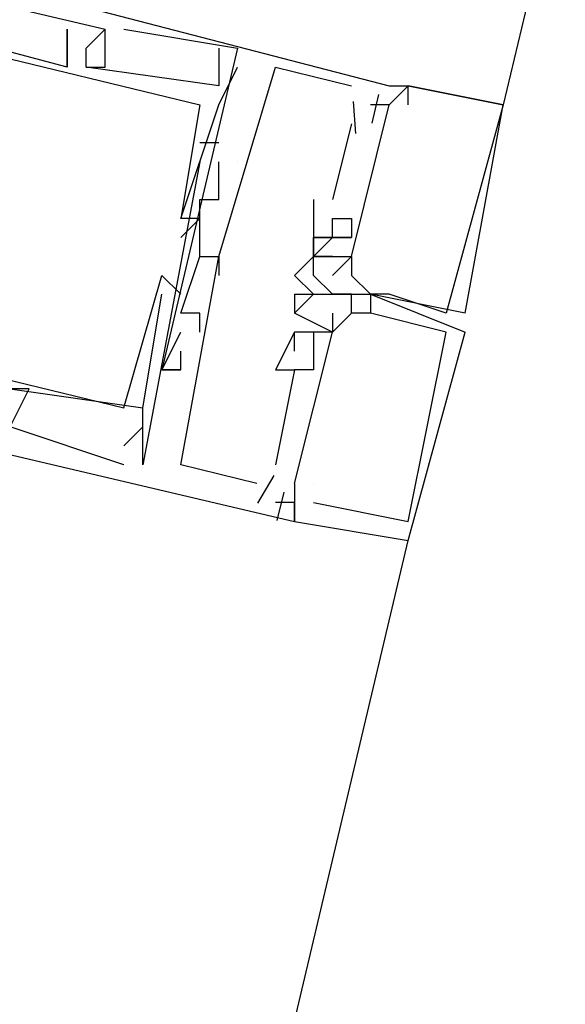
# Model space of a CAD drawing. Header units: feet. Extents: x -79 to 198, y -22 to 181.
# Tile 153 of 256: x 115.98 to 116.364, y 67.411 to 68.104. Entities that reach past the tile are written whole.
import ezdxf

# ---------------------------------------------------------------- set-up
doc = ezdxf.new("R2010")
doc.units = ezdxf.units.FT
doc.layers.add('A-LINEA', color=7, linetype='CONTINUOUS')

msp = doc.modelspace()

# ---------------------------------------------------------------- linework, layer by layer
at = {"layer": 'A-LINEA'}
for p, q in [((117.9733, 74.9778), (116.32, 68.0444)), ((116.0133, 68.0978), (116.0133, 68.0978)), ((116.0133, 68.0978), (116.0133, 68.0978)), ((116.0133, 68.0978), (116.0133, 68.0978)), ((116.0133, 68.0978), (116.0133, 68.0978)), ((116.0133, 68.0978), (116.0133, 68.0978)), ((116.0133, 68.0978), (116.0133, 68.0978)), ((116.0267, 68.0978), (116.0267, 68.0978)), ((116.0267, 68.0978), (116.0267, 68.0978)), ((116.0267, 68.0978), (116.0267, 68.0978)), ((116.0267, 68.0978), (116.0267, 68.0978)), ((116.0267, 68.0978), (116.0267, 68.0978)), ((116.0267, 68.0978), (116.0267, 68.0978)), ((116.0267, 68.0978), (116.0267, 68.0978)), ((116.0267, 68.0978), (116.0267, 68.0978)), ((116.0267, 68.0978), (116.0267, 68.0978)), ((116.0267, 68.0978), (116.0267, 68.0978)), ((116.0267, 68.0978), (116.0267, 68.0978)), ((116.0267, 68.0978), (116.0267, 68.0978)), ((116.0267, 68.0978), (116.0267, 68.0978)), ((116.0267, 68.0978), (116.0267, 68.0978)), ((116.0267, 68.0978), (116.0267, 68.0978)), ((116.04, 68.0978), (116.04, 68.0978)), ((116.04, 68.0978), (116.04, 68.0978)), ((116.04, 68.0978), (116.04, 68.0978)), ((116.04, 68.0978), (116.04, 68.0978)), ((116.04, 68.0978), (116.04, 68.0978)), ((116.04, 68.0978), (116.04, 68.0978)), ((116.0533, 68.0978), (116.0533, 68.0978)), ((116.0533, 68.0978), (116.0533, 68.0978)), ((116.0533, 68.0978), (116.0533, 68.0978)), ((116.0267, 68.0844), (116.0267, 68.0844)), ((116.0267, 68.0844), (116.0267, 68.0844)), ((116.0267, 68.0844), (116.0267, 68.0844)), ((116.0267, 68.0844), (116.0267, 68.0844)), ((116.0267, 68.0844), (116.0267, 68.0844)), ((116.0267, 68.0844), (116.0267, 68.0844)), ((116.0267, 68.0844), (116.0267, 68.0844)), ((116.0267, 68.0844), (116.0267, 68.0844)), ((116.0267, 68.0844), (116.0267, 68.0844)), ((116.12, 68.0844), (116.12, 68.0844)), ((116.12, 68.0844), (116.12, 68.0844)), ((116.12, 68.0844), (116.12, 68.0844)), ((116.12, 68.0844), (116.12, 68.0844)), ((116.12, 68.0844), (116.12, 68.0844)), ((116.12, 68.0844), (116.12, 68.0844)), ((116.1333, 68.0844), (116.1333, 68.0844)), ((116.1333, 68.0844), (116.1333, 68.0844)), ((116.1333, 68.0844), (116.1333, 68.0844)), ((116.0133, 68.0711), (116.0133, 68.0711)), ((116.0133, 68.0711), (116.0133, 68.0711)), ((116.0133, 68.0711), (116.0133, 68.0711)), ((116.0133, 68.0711), (116.0133, 68.0711)), ((116.0133, 68.0711), (116.0133, 68.0711)), ((116.0133, 68.0711), (116.0133, 68.0711)), ((116.0267, 68.0711), (116.0267, 68.0711)), ((116.0267, 68.0711), (116.0267, 68.0711)), ((116.0267, 68.0711), (116.0267, 68.0711)), ((116.0267, 68.0711), (116.0267, 68.0711)), ((116.0267, 68.0711), (116.0267, 68.0711)), ((116.0267, 68.0711), (116.0267, 68.0711)), ((116.0267, 68.0711), (116.0267, 68.0711)), ((116.0267, 68.0711), (116.0267, 68.0711)), ((116.0267, 68.0711), (116.0267, 68.0711)), ((116.04, 68.0711), (116.04, 68.0711)), ((116.04, 68.0711), (116.04, 68.0711)), ((116.04, 68.0711), (116.04, 68.0711)), ((116.1333, 68.0711), (116.1333, 68.0711)), ((116.1333, 68.0711), (116.1333, 68.0711)), ((116.1333, 68.0711), (116.1333, 68.0711)), ((116.1333, 68.0711), (116.1333, 68.0711)), ((116.1333, 68.0711), (116.1333, 68.0711)), ((116.1333, 68.0711), (116.1333, 68.0711)), ((116.16, 68.0711), (116.16, 68.0711)), ((116.16, 68.0711), (116.16, 68.0711)), ((116.16, 68.0711), (116.16, 68.0711)), ((116.12, 68.0578), (116.12, 68.0578)), ((116.12, 68.0578), (116.12, 68.0578)), ((116.12, 68.0578), (116.12, 68.0578)), ((116.12, 68.0578), (116.12, 68.0578)), ((116.12, 68.0578), (116.12, 68.0578)), ((116.12, 68.0578), (116.12, 68.0578)), ((116.2133, 68.0578), (116.2133, 68.0578)), ((116.2133, 68.0578), (116.2133, 68.0578)), ((116.2133, 68.0578), (116.2133, 68.0578)), ((116.24, 68.0578), (116.24, 68.0578)), ((116.24, 68.0578), (116.24, 68.0578)), ((116.24, 68.0578), (116.24, 68.0578)), ((116.24, 68.0578), (116.24, 68.0578)), ((116.24, 68.0578), (116.24, 68.0578)), ((116.24, 68.0578), (116.24, 68.0578)), ((116.2533, 68.0578), (116.2533, 68.0578)), ((116.2533, 68.0578), (116.2533, 68.0578)), ((116.2533, 68.0578), (116.2533, 68.0578)), ((116.2533, 68.0578), (116.2533, 68.0578)), ((116.2533, 68.0578), (116.2533, 68.0578)), ((116.2533, 68.0578), (116.2533, 68.0578)), ((116.2533, 68.0578), (116.2533, 68.0578)), ((116.2533, 68.0578), (116.2533, 68.0578)), ((116.2533, 68.0578), (116.2533, 68.0578)), ((116.2533, 68.0578), (116.2533, 68.0578)), ((116.2533, 68.0578), (116.2533, 68.0578)), ((116.2533, 68.0578), (116.2533, 68.0578)), ((116.2533, 68.0578), (116.2533, 68.0578)), ((116.2533, 68.0578), (116.2533, 68.0578)), ((116.2533, 68.0578), (116.2533, 68.0578)), ((116.2146, 68.0469), (116.2162, 68.0243)), ((116.2146, 68.0469), (116.2162, 68.0243)), ((116.2146, 68.0469), (116.2162, 68.0243)), ((116.2323, 68.0517), (116.2276, 68.0317)), ((116.2323, 68.0517), (116.2276, 68.0317)), ((116.2323, 68.0517), (116.2276, 68.0317)), ((116.1067, 68.0444), (116.1067, 68.0444)), ((116.1067, 68.0444), (116.1067, 68.0444)), ((116.1067, 68.0444), (116.1067, 68.0444)), ((116.1067, 68.0444), (116.1067, 68.0444)), ((116.1067, 68.0444), (116.1067, 68.0444)), ((116.1067, 68.0444), (116.1067, 68.0444)), ((116.12, 68.0444), (116.12, 68.0444)), ((116.12, 68.0444), (116.12, 68.0444)), ((116.12, 68.0444), (116.12, 68.0444)), ((116.12, 68.0444), (116.12, 68.0444)), ((116.12, 68.0444), (116.12, 68.0444)), ((116.12, 68.0444), (116.12, 68.0444)), ((116.2133, 68.0444), (116.2133, 68.0444)), ((116.2133, 68.0444), (116.2133, 68.0444)), ((116.2133, 68.0444), (116.2133, 68.0444)), ((116.2267, 68.0444), (116.2267, 68.0444)), ((116.2267, 68.0444), (116.2267, 68.0444)), ((116.2267, 68.0444), (116.2267, 68.0444)), ((116.24, 68.0444), (116.24, 68.0444)), ((116.24, 68.0444), (116.24, 68.0444)), ((116.24, 68.0444), (116.24, 68.0444)), ((116.24, 68.0444), (116.24, 68.0444)), ((116.24, 68.0444), (116.24, 68.0444)), ((116.24, 68.0444), (116.24, 68.0444)), ((116.24, 68.0444), (116.24, 68.0444)), ((116.24, 68.0444), (116.24, 68.0444)), ((116.24, 68.0444), (116.24, 68.0444)), ((116.2533, 68.0444), (116.2533, 68.0444)), ((116.2533, 68.0444), (116.2533, 68.0444)), ((116.2533, 68.0444), (116.2533, 68.0444)), ((116.2533, 68.0444), (116.2533, 68.0444)), ((116.2533, 68.0444), (116.2533, 68.0444)), ((116.2533, 68.0444), (116.2533, 68.0444)), ((116.32, 68.0444), (116.32, 68.0444)), ((116.32, 68.0444), (116.32, 68.0444)), ((116.32, 68.0444), (116.32, 68.0444)), ((116.32, 68.0444), (116.32, 68.0444)), ((116.32, 68.0444), (116.32, 68.0444)), ((116.32, 68.0444), (116.32, 68.0444)), ((116.32, 68.0444), (116.32, 68.0444)), ((116.32, 68.0444), (116.32, 68.0444)), ((116.32, 68.0444), (116.32, 68.0444)), ((116.32, 68.0444), (116.32, 68.0444)), ((116.32, 68.0444), (116.32, 68.0444)), ((116.32, 68.0444), (116.32, 68.0444)), ((116.2133, 68.0311), (116.2, 67.9778)), ((116.2133, 68.0311), (116.2, 67.9778)), ((116.2133, 68.0311), (116.2, 67.9778)), ((116.2133, 68.0311), (116.2133, 68.0311)), ((116.2133, 68.0311), (116.2133, 68.0311)), ((116.2133, 68.0311), (116.2133, 68.0311)), ((116.12, 68.0178), (116.1067, 68.0178)), ((116.1067, 68.0178), (116.1067, 68.0178)), ((116.12, 68.0178), (116.1067, 68.0178)), ((116.1067, 68.0178), (116.1067, 68.0178)), ((116.12, 68.0178), (116.1067, 68.0178)), ((116.1067, 68.0178), (116.1067, 68.0178)), ((116.12, 68.0178), (116.12, 68.0178)), ((116.12, 68.0178), (116.12, 68.0178)), ((116.12, 68.0178), (116.12, 68.0178)), ((116.1067, 68.0044), (116.0667, 67.7911)), ((116.1067, 68.0044), (116.0667, 67.7911)), ((116.1067, 68.0044), (116.0667, 67.7911)), ((116.1067, 68.0044), (116.1067, 68.0044)), ((116.1067, 68.0044), (116.1067, 68.0044)), ((116.1067, 68.0044), (116.1067, 68.0044)), ((116.12, 67.9778), (116.12, 68.0044)), ((116.12, 68.0044), (116.12, 68.0044)), ((116.12, 68.0044), (116.12, 68.0044)), ((116.12, 67.9778), (116.12, 68.0044)), ((116.12, 68.0044), (116.12, 68.0044)), ((116.12, 68.0044), (116.12, 68.0044)), ((116.12, 67.9778), (116.12, 68.0044)), ((116.12, 68.0044), (116.12, 68.0044)), ((116.12, 68.0044), (116.12, 68.0044)), ((116.1333, 68.0044), (116.1333, 68.0044)), ((116.1333, 68.0044), (116.1333, 68.0044)), ((116.1333, 68.0044), (116.1333, 68.0044)), ((116.1333, 68.0044), (116.1333, 68.0044)), ((116.1333, 68.0044), (116.1333, 68.0044)), ((116.1333, 68.0044), (116.1333, 68.0044)), ((116.12, 67.9911), (116.12, 67.9911)), ((116.12, 67.9911), (116.12, 67.9911)), ((116.12, 67.9911), (116.12, 67.9911)), ((116.1067, 67.9778), (116.1067, 67.9778)), ((116.1067, 67.9778), (116.1067, 67.9778)), ((116.1067, 67.9778), (116.1067, 67.9778)), ((116.12, 67.9778), (116.12, 67.9778)), ((116.12, 67.9778), (116.12, 67.9778)), ((116.12, 67.9778), (116.12, 67.9778)), ((116.12, 67.9778), (116.12, 67.9778)), ((116.12, 67.9778), (116.12, 67.9778)), ((116.12, 67.9778), (116.12, 67.9778)), ((116.1867, 67.9778), (116.1867, 67.9778)), ((116.1867, 67.9778), (116.1867, 67.9778)), ((116.1867, 67.9778), (116.1867, 67.9778)), ((116.2, 67.9778), (116.2, 67.9778)), ((116.2, 67.9778), (116.2, 67.9778)), ((116.2, 67.9778), (116.2, 67.9778)), ((116.2, 67.9778), (116.2, 67.9778)), ((116.2, 67.9778), (116.2, 67.9778)), ((116.2, 67.9778), (116.2, 67.9778)), ((116.0933, 67.9644), (116.0933, 67.9644)), ((116.0933, 67.9644), (116.0933, 67.9644)), ((116.0933, 67.9644), (116.0933, 67.9644)), ((116.0933, 67.9644), (116.0933, 67.9644)), ((116.0933, 67.9644), (116.0933, 67.9644)), ((116.0933, 67.9644), (116.0933, 67.9644)), ((116.0933, 67.9644), (116.0933, 67.9644)), ((116.0933, 67.9644), (116.0933, 67.9644)), ((116.0933, 67.9644), (116.0933, 67.9644)), ((116.0933, 67.9644), (116.0933, 67.9644)), ((116.0933, 67.9644), (116.0933, 67.9644)), ((116.0933, 67.9644), (116.0933, 67.9644)), ((116.1067, 67.9644), (116.1067, 67.9644)), ((116.1067, 67.9644), (116.1067, 67.9644)), ((116.1067, 67.9644), (116.1067, 67.9644)), ((116.1067, 67.9644), (116.1067, 67.9644)), ((116.1067, 67.9644), (116.1067, 67.9644)), ((116.1067, 67.9644), (116.1067, 67.9644)), ((116.2, 67.9644), (116.2, 67.9644)), ((116.2, 67.9644), (116.2, 67.9644)), ((116.2, 67.9644), (116.2, 67.9644)), ((116.2133, 67.9644), (116.2133, 67.9644)), ((116.2133, 67.9644), (116.2133, 67.9644)), ((116.2133, 67.9644), (116.2133, 67.9644)), ((116.0933, 67.9511), (116.0933, 67.9511)), ((116.0933, 67.9511), (116.0933, 67.9511)), ((116.0933, 67.9511), (116.0933, 67.9511)), ((116.0933, 67.9511), (116.0933, 67.9511)), ((116.0933, 67.9511), (116.0933, 67.9511)), ((116.0933, 67.9511), (116.0933, 67.9511)), ((116.1867, 67.9511), (116.1867, 67.9511)), ((116.1867, 67.9511), (116.1867, 67.9511)), ((116.1867, 67.9511), (116.1867, 67.9511)), ((116.1867, 67.9511), (116.1867, 67.9511)), ((116.1867, 67.9511), (116.1867, 67.9511)), ((116.1867, 67.9511), (116.1867, 67.9511)), ((116.1867, 67.9511), (116.1867, 67.9511)), ((116.1867, 67.9511), (116.1867, 67.9511)), ((116.1867, 67.9511), (116.1867, 67.9511)), ((116.1867, 67.9511), (116.1867, 67.9511)), ((116.1867, 67.9511), (116.1867, 67.9511)), ((116.1867, 67.9511), (116.1867, 67.9511)), ((116.1867, 67.9511), (116.1867, 67.9511)), ((116.1867, 67.9511), (116.1867, 67.9511)), ((116.1867, 67.9511), (116.1867, 67.9511)), ((116.1867, 67.9511), (116.1867, 67.9511)), ((116.1867, 67.9511), (116.1867, 67.9511)), ((116.1867, 67.9511), (116.1867, 67.9511)), ((116.1867, 67.9511), (116.1867, 67.9511)), ((116.1867, 67.9511), (116.1867, 67.9511)), ((116.1867, 67.9511), (116.1867, 67.9511)), ((116.2, 67.9511), (116.2, 67.9511)), ((116.2, 67.9511), (116.2, 67.9511)), ((116.2, 67.9511), (116.2, 67.9511)), ((116.2, 67.9511), (116.2, 67.9511)), ((116.2, 67.9511), (116.2, 67.9511)), ((116.2, 67.9511), (116.2, 67.9511)), ((116.2, 67.9511), (116.2, 67.9511)), ((116.2, 67.9511), (116.2, 67.9511)), ((116.2, 67.9511), (116.2, 67.9511)), ((116.2133, 67.9511), (116.2133, 67.9511)), ((116.2133, 67.9511), (116.2133, 67.9511)), ((116.2133, 67.9511), (116.2133, 67.9511)), ((116.2133, 67.9511), (116.2133, 67.9511)), ((116.2133, 67.9511), (116.2133, 67.9511)), ((116.2133, 67.9511), (116.2133, 67.9511)), ((116.1067, 67.9378), (116.1067, 67.9378)), ((116.1067, 67.9378), (116.1067, 67.9378)), ((116.1067, 67.9378), (116.1067, 67.9378)), ((116.1067, 67.9378), (116.1067, 67.9378)), ((116.1067, 67.9378), (116.1067, 67.9378)), ((116.1067, 67.9378), (116.1067, 67.9378)), ((116.12, 67.9378), (116.12, 67.9378)), ((116.12, 67.9378), (116.12, 67.9378)), ((116.12, 67.9378), (116.12, 67.9378)), ((116.12, 67.9378), (116.12, 67.9378)), ((116.12, 67.9378), (116.12, 67.9378)), ((116.12, 67.9378), (116.12, 67.9378)), ((116.12, 67.9378), (116.12, 67.9378)), ((116.12, 67.9378), (116.12, 67.9378)), ((116.12, 67.9378), (116.12, 67.9378)), ((116.1867, 67.9378), (116.1867, 67.9378)), ((116.1867, 67.9378), (116.1867, 67.9378)), ((116.1867, 67.9378), (116.1867, 67.9378)), ((116.1867, 67.9378), (116.1867, 67.9378)), ((116.1867, 67.9378), (116.1867, 67.9378)), ((116.1867, 67.9378), (116.1867, 67.9378)), ((116.1867, 67.9378), (116.1867, 67.9378)), ((116.1867, 67.9378), (116.1867, 67.9378)), ((116.1867, 67.9378), (116.1867, 67.9378)), ((116.1867, 67.9378), (116.1867, 67.9378)), ((116.1867, 67.9378), (116.1867, 67.9378)), ((116.1867, 67.9378), (116.1867, 67.9378)), ((116.1867, 67.9378), (116.1867, 67.9378)), ((116.1867, 67.9378), (116.1867, 67.9378)), ((116.1867, 67.9378), (116.1867, 67.9378)), ((116.1867, 67.9378), (116.1867, 67.9378)), ((116.1867, 67.9378), (116.1867, 67.9378)), ((116.1867, 67.9378), (116.1867, 67.9378)), ((116.1867, 67.9378), (116.1867, 67.9378)), ((116.1867, 67.9378), (116.1867, 67.9378)), ((116.1867, 67.9378), (116.1867, 67.9378)), ((116.1867, 67.9378), (116.1867, 67.9378)), ((116.1867, 67.9378), (116.1867, 67.9378)), ((116.1867, 67.9378), (116.1867, 67.9378)), ((116.1867, 67.9378), (116.1867, 67.9378)), ((116.1867, 67.9378), (116.1867, 67.9378)), ((116.1867, 67.9378), (116.1867, 67.9378)), ((116.2, 67.9378), (116.2, 67.9378)), ((116.2, 67.9378), (116.2, 67.9378)), ((116.2, 67.9378), (116.2, 67.9378)), ((116.2, 67.9378), (116.2, 67.9378)), ((116.2, 67.9378), (116.2, 67.9378)), ((116.2, 67.9378), (116.2, 67.9378)), ((116.2133, 67.9378), (116.2133, 67.9378)), ((116.2133, 67.9378), (116.2133, 67.9378)), ((116.2133, 67.9378), (116.2133, 67.9378)), ((116.2133, 67.9378), (116.2133, 67.9378)), ((116.2133, 67.9378), (116.2133, 67.9378)), ((116.2133, 67.9378), (116.2133, 67.9378)), ((116.2133, 67.9378), (116.2133, 67.9378)), ((116.2133, 67.9378), (116.2133, 67.9378)), ((116.2133, 67.9378), (116.2133, 67.9378)), ((116.2133, 67.9378), (116.2133, 67.9378)), ((116.2133, 67.9378), (116.2133, 67.9378)), ((116.2133, 67.9378), (116.2133, 67.9378)), ((116.2133, 67.9378), (116.2133, 67.9378)), ((116.2133, 67.9378), (116.2133, 67.9378)), ((116.2133, 67.9378), (116.2133, 67.9378)), ((116.08, 67.9244), (116.08, 67.9244)), ((116.08, 67.9244), (116.08, 67.9244)), ((116.08, 67.9244), (116.08, 67.9244)), ((116.1067, 67.9244), (116.1067, 67.9244)), ((116.1067, 67.9244), (116.1067, 67.9244)), ((116.1067, 67.9244), (116.1067, 67.9244)), ((116.1067, 67.9244), (116.1067, 67.9244)), ((116.1067, 67.9244), (116.1067, 67.9244)), ((116.1067, 67.9244), (116.1067, 67.9244)), ((116.12, 67.9244), (116.12, 67.9244)), ((116.12, 67.9244), (116.12, 67.9244)), ((116.12, 67.9244), (116.12, 67.9244)), ((116.12, 67.9244), (116.12, 67.9244)), ((116.12, 67.9244), (116.12, 67.9244)), ((116.12, 67.9244), (116.12, 67.9244)), ((116.12, 67.9244), (116.12, 67.9244)), ((116.12, 67.9244), (116.12, 67.9244)), ((116.12, 67.9244), (116.12, 67.9244)), ((116.1867, 67.9111), (116.1733, 67.9244)), ((116.1733, 67.9244), (116.1733, 67.9244)), ((116.1867, 67.9111), (116.1733, 67.9244)), ((116.1733, 67.9244), (116.1733, 67.9244)), ((116.1867, 67.9111), (116.1733, 67.9244)), ((116.1733, 67.9244), (116.1733, 67.9244)), ((116.1733, 67.9244), (116.1733, 67.9244)), ((116.1733, 67.9244), (116.1733, 67.9244)), ((116.1733, 67.9244), (116.1733, 67.9244)), ((116.1733, 67.9244), (116.1733, 67.9244)), ((116.1733, 67.9244), (116.1733, 67.9244)), ((116.1733, 67.9244), (116.1733, 67.9244)), ((116.1867, 67.9244), (116.1867, 67.9244)), ((116.1867, 67.9244), (116.1867, 67.9244)), ((116.1867, 67.9244), (116.1867, 67.9244)), ((116.1867, 67.9244), (116.1867, 67.9244)), ((116.1867, 67.9244), (116.1867, 67.9244)), ((116.1867, 67.9244), (116.1867, 67.9244)), ((116.2, 67.9244), (116.2, 67.9244)), ((116.2, 67.9244), (116.2, 67.9244)), ((116.2, 67.9244), (116.2, 67.9244)), ((116.2, 67.9244), (116.2, 67.9244)), ((116.2, 67.9244), (116.2, 67.9244)), ((116.2, 67.9244), (116.2, 67.9244)), ((116.2133, 67.9244), (116.2133, 67.9244)), ((116.2133, 67.9244), (116.2133, 67.9244)), ((116.2133, 67.9244), (116.2133, 67.9244)), ((116.2133, 67.9244), (116.2133, 67.9244)), ((116.2133, 67.9244), (116.2133, 67.9244)), ((116.2133, 67.9244), (116.2133, 67.9244)), ((116.08, 67.9111), (116.08, 67.9111)), ((116.08, 67.9111), (116.08, 67.9111)), ((116.08, 67.9111), (116.08, 67.9111)), ((116.0933, 67.9111), (116.0933, 67.9111)), ((116.0933, 67.9111), (116.0933, 67.9111)), ((116.0933, 67.9111), (116.0933, 67.9111)), ((116.1733, 67.9111), (116.1733, 67.8978)), ((116.1733, 67.9111), (116.1733, 67.9111)), ((116.1733, 67.9111), (116.1733, 67.8978)), ((116.1733, 67.9111), (116.1733, 67.9111)), ((116.1733, 67.9111), (116.1733, 67.8978)), ((116.1733, 67.9111), (116.1733, 67.9111)), ((116.1733, 67.9111), (116.1867, 67.9111)), ((116.1733, 67.9111), (116.1733, 67.9111)), ((116.1733, 67.9111), (116.1867, 67.9111)), ((116.1733, 67.9111), (116.1733, 67.9111)), ((116.1733, 67.9111), (116.1867, 67.9111)), ((116.1733, 67.9111), (116.1733, 67.9111)), ((116.1733, 67.9111), (116.1867, 67.9111)), ((116.1733, 67.9111), (116.1733, 67.9111)), ((116.1733, 67.9111), (116.1867, 67.9111)), ((116.1733, 67.9111), (116.1733, 67.9111)), ((116.1733, 67.9111), (116.1867, 67.9111)), ((116.1733, 67.9111), (116.1733, 67.9111)), ((116.1867, 67.9111), (116.1867, 67.9111)), ((116.1867, 67.9111), (116.1867, 67.9111)), ((116.1867, 67.9111), (116.1867, 67.9111)), ((116.1867, 67.9111), (116.1867, 67.9111)), ((116.1867, 67.9111), (116.1867, 67.9111)), ((116.1867, 67.9111), (116.1867, 67.9111)), ((116.1867, 67.9111), (116.1867, 67.9111)), ((116.1867, 67.9111), (116.1867, 67.9111)), ((116.1867, 67.9111), (116.1867, 67.9111)), ((116.1867, 67.9111), (116.1867, 67.9111)), ((116.1867, 67.9111), (116.1867, 67.9111)), ((116.1867, 67.9111), (116.1867, 67.9111)), ((116.2, 67.9111), (116.2, 67.9111)), ((116.2, 67.9111), (116.2, 67.9111)), ((116.2, 67.9111), (116.2, 67.9111)), ((116.2, 67.9111), (116.2, 67.9111)), ((116.2, 67.9111), (116.2, 67.9111)), ((116.2, 67.9111), (116.2, 67.9111)), ((116.2, 67.9111), (116.2, 67.9111)), ((116.2, 67.9111), (116.2, 67.9111)), ((116.2, 67.9111), (116.2, 67.9111)), ((116.2, 67.9111), (116.2, 67.9111)), ((116.2, 67.9111), (116.2, 67.9111)), ((116.2, 67.9111), (116.2, 67.9111)), ((116.2, 67.9111), (116.2, 67.9111)), ((116.2, 67.9111), (116.2, 67.9111)), ((116.2, 67.9111), (116.2, 67.9111)), ((116.2, 67.9111), (116.2, 67.9111)), ((116.2, 67.9111), (116.2, 67.9111)), ((116.2, 67.9111), (116.2, 67.9111)), ((116.2133, 67.9111), (116.2133, 67.9111)), ((116.2133, 67.9111), (116.2133, 67.9111)), ((116.2133, 67.9111), (116.2133, 67.9111)), ((116.2133, 67.9111), (116.2133, 67.9111)), ((116.2133, 67.9111), (116.2133, 67.9111)), ((116.2133, 67.9111), (116.2133, 67.9111)), ((116.2133, 67.9111), (116.2133, 67.9111)), ((116.2133, 67.9111), (116.2133, 67.9111)), ((116.2133, 67.9111), (116.2133, 67.9111)), ((116.2267, 67.9111), (116.2267, 67.9111)), ((116.2267, 67.9111), (116.2267, 67.9111)), ((116.2267, 67.9111), (116.2267, 67.9111)), ((116.2267, 67.9111), (116.2267, 67.9111)), ((116.2267, 67.9111), (116.2267, 67.9111)), ((116.2267, 67.9111), (116.2267, 67.9111)), ((116.2267, 67.9111), (116.2267, 67.9111)), ((116.2267, 67.9111), (116.2267, 67.9111)), ((116.2267, 67.9111), (116.2267, 67.9111)), ((116.2267, 67.9111), (116.2267, 67.9111)), ((116.2267, 67.9111), (116.2267, 67.9111)), ((116.2267, 67.9111), (116.2267, 67.9111)), ((116.2267, 67.9111), (116.2267, 67.9111)), ((116.2267, 67.9111), (116.2267, 67.9111)), ((116.2267, 67.9111), (116.2267, 67.9111)), ((116.2267, 67.9111), (116.2267, 67.9111)), ((116.2267, 67.9111), (116.2267, 67.9111)), ((116.2267, 67.9111), (116.2267, 67.9111)), ((116.2267, 67.9111), (116.2267, 67.9111)), ((116.2267, 67.9111), (116.2267, 67.9111)), ((116.2267, 67.9111), (116.2267, 67.9111)), ((116.24, 67.9111), (116.24, 67.9111)), ((116.24, 67.9111), (116.24, 67.9111)), ((116.24, 67.9111), (116.24, 67.9111)), ((116.24, 67.9111), (116.24, 67.9111)), ((116.24, 67.9111), (116.24, 67.9111)), ((116.24, 67.9111), (116.24, 67.9111)), ((116.24, 67.9111), (116.24, 67.9111)), ((116.24, 67.9111), (116.24, 67.9111)), ((116.24, 67.9111), (116.24, 67.9111)), ((116.24, 67.9111), (116.24, 67.9111)), ((116.24, 67.9111), (116.24, 67.9111)), ((116.24, 67.9111), (116.24, 67.9111)), ((116.2933, 67.9111), (116.2933, 67.9111)), ((116.2933, 67.9111), (116.2933, 67.9111)), ((116.0933, 67.8978), (116.0933, 67.8978)), ((116.0933, 67.8978), (116.0933, 67.8978)), ((116.0933, 67.8978), (116.0933, 67.8978)), ((116.1067, 67.8978), (116.1067, 67.8978)), ((116.1067, 67.8978), (116.1067, 67.8978)), ((116.1067, 67.8978), (116.1067, 67.8978)), ((116.1733, 67.8978), (116.1733, 67.8978)), ((116.1733, 67.8978), (116.1733, 67.8978)), ((116.1733, 67.8978), (116.1733, 67.8978)), ((116.1733, 67.8978), (116.1733, 67.8978)), ((116.1733, 67.8978), (116.1733, 67.8978)), ((116.1733, 67.8978), (116.1733, 67.8978)), ((116.2, 67.8978), (116.2, 67.8978)), ((116.2, 67.8978), (116.2, 67.8978)), ((116.2, 67.8978), (116.2, 67.8978)), ((116.2133, 67.8978), (116.2133, 67.8978)), ((116.2133, 67.8978), (116.2133, 67.8978)), ((116.2133, 67.8978), (116.2133, 67.8978)), ((116.2133, 67.8978), (116.2133, 67.8978)), ((116.2133, 67.8978), (116.2133, 67.8978)), ((116.2133, 67.8978), (116.2133, 67.8978)), ((116.2267, 67.8978), (116.2267, 67.8978)), ((116.2267, 67.8978), (116.2267, 67.8978)), ((116.2267, 67.8978), (116.2267, 67.8978)), ((116.2267, 67.8978), (116.2267, 67.8978)), ((116.2267, 67.8978), (116.2267, 67.8978)), ((116.2267, 67.8978), (116.2267, 67.8978)), ((116.28, 67.8978), (116.28, 67.8978)), ((116.28, 67.8978), (116.28, 67.8978)), ((116.28, 67.8978), (116.28, 67.8978)), ((116.28, 67.8978), (116.28, 67.8978)), ((116.28, 67.8978), (116.28, 67.8978)), ((116.28, 67.8978), (116.28, 67.8978)), ((116.2933, 67.8978), (116.2933, 67.8978)), ((116.2933, 67.8978), (116.2933, 67.8978)), ((116.2933, 67.8978), (116.2933, 67.8978)), ((116.2933, 67.8978), (116.2933, 67.8978)), ((116.2933, 67.8978), (116.2933, 67.8978)), ((116.2933, 67.8978), (116.2933, 67.8978)), ((116.2933, 67.8978), (116.2933, 67.8978)), ((116.2933, 67.8978), (116.2933, 67.8978)), ((116.2933, 67.8978), (116.2933, 67.8978)), ((116.0933, 67.8844), (116.0933, 67.8844)), ((116.0933, 67.8844), (116.0933, 67.8844)), ((116.0933, 67.8844), (116.0933, 67.8844)), ((116.1067, 67.8844), (116.1067, 67.8844)), ((116.1067, 67.8844), (116.1067, 67.8844)), ((116.1067, 67.8844), (116.1067, 67.8844)), ((116.1733, 67.8844), (116.1733, 67.8844)), ((116.1733, 67.8844), (116.1733, 67.8844)), ((116.1733, 67.8844), (116.1733, 67.8844)), ((116.1733, 67.8844), (116.1733, 67.8844)), ((116.1733, 67.8844), (116.1733, 67.8844)), ((116.1733, 67.8844), (116.1733, 67.8844)), ((116.1867, 67.8844), (116.1867, 67.8844)), ((116.1867, 67.8844), (116.1867, 67.8844)), ((116.1867, 67.8844), (116.1867, 67.8844)), ((116.1867, 67.8844), (116.1867, 67.8844)), ((116.1867, 67.8844), (116.1867, 67.8844)), ((116.1867, 67.8844), (116.1867, 67.8844)), ((116.2, 67.8844), (116.2, 67.8844)), ((116.2, 67.8844), (116.2, 67.8844)), ((116.2, 67.8844), (116.2, 67.8844)), ((116.2, 67.8844), (116.2, 67.8844)), ((116.2, 67.8844), (116.2, 67.8844)), ((116.2, 67.8844), (116.2, 67.8844)), ((116.28, 67.8844), (116.28, 67.8844)), ((116.28, 67.8844), (116.28, 67.8844)), ((116.28, 67.8844), (116.28, 67.8844)), ((116.2933, 67.8844), (116.2933, 67.8844)), ((116.2933, 67.8844), (116.2933, 67.8844)), ((116.2933, 67.8844), (116.2933, 67.8844)), ((116.2933, 67.8844), (116.2933, 67.8844)), ((116.2933, 67.8844), (116.2933, 67.8844)), ((116.2933, 67.8844), (116.2933, 67.8844)), ((116.2933, 67.8844), (116.2933, 67.8844)), ((116.2933, 67.8844), (116.2933, 67.8844)), ((116.2933, 67.8844), (116.2933, 67.8844)), ((116.2933, 67.8844), (116.2933, 67.8844)), ((116.2933, 67.8844), (116.2933, 67.8844)), ((116.0933, 67.8711), (116.0933, 67.8711)), ((116.0933, 67.8711), (116.0933, 67.8711)), ((116.0933, 67.8711), (116.0933, 67.8711)), ((116.1733, 67.8711), (116.1733, 67.8711)), ((116.1733, 67.8711), (116.1733, 67.8711)), ((116.1733, 67.8711), (116.1733, 67.8711)), ((116.1867, 67.8711), (116.1867, 67.8711)), ((116.1867, 67.8711), (116.1867, 67.8711)), ((116.1867, 67.8711), (116.1867, 67.8711)), ((116.0667, 67.8578), (116.0667, 67.8578)), ((116.0667, 67.8578), (116.0667, 67.8578)), ((116.0667, 67.8578), (116.0667, 67.8578)), ((116.0667, 67.8578), (116.0667, 67.8578)), ((116.0667, 67.8578), (116.0667, 67.8578)), ((116.0667, 67.8578), (116.0667, 67.8578)), ((116.08, 67.8578), (116.08, 67.8578)), ((116.08, 67.8578), (116.08, 67.8578)), ((116.08, 67.8578), (116.08, 67.8578)), ((116.08, 67.8578), (116.08, 67.8578)), ((116.08, 67.8578), (116.08, 67.8578)), ((116.08, 67.8578), (116.08, 67.8578)), ((116.08, 67.8578), (116.08, 67.8578)), ((116.08, 67.8578), (116.08, 67.8578)), ((116.08, 67.8578), (116.08, 67.8578)), ((116.0933, 67.8578), (116.0933, 67.8578)), ((116.0933, 67.8578), (116.0933, 67.8578)), ((116.0933, 67.8578), (116.0933, 67.8578)), ((116.0933, 67.8578), (116.0933, 67.8578)), ((116.0933, 67.8578), (116.0933, 67.8578)), ((116.0933, 67.8578), (116.0933, 67.8578)), ((116.16, 67.8578), (116.16, 67.8578)), ((116.16, 67.8578), (116.16, 67.8578)), ((116.16, 67.8578), (116.16, 67.8578)), ((116.1733, 67.8578), (116.1733, 67.8578)), ((116.1733, 67.8578), (116.1733, 67.8578)), ((116.1733, 67.8578), (116.1733, 67.8578)), ((116.1733, 67.8578), (116.1733, 67.8578)), ((116.1733, 67.8578), (116.1733, 67.8578)), ((116.1733, 67.8578), (116.1733, 67.8578)), ((116.1867, 67.8578), (116.1867, 67.8578)), ((116.1867, 67.8578), (116.1867, 67.8578)), ((116.1867, 67.8578), (116.1867, 67.8578)), ((115.9867, 67.8444), (115.9867, 67.8444)), ((115.9867, 67.8444), (115.9867, 67.8444)), ((115.9867, 67.8444), (115.9867, 67.8444)), ((116.0533, 67.8311), (116.0533, 67.8311)), ((116.0533, 67.8311), (116.0533, 67.8311)), ((116.0533, 67.8311), (116.0533, 67.8311)), ((116.0667, 67.8311), (116.0667, 67.8311)), ((116.0667, 67.8311), (116.0667, 67.8311)), ((116.0667, 67.8311), (116.0667, 67.8311)), ((116.0667, 67.8311), (116.0667, 67.8311)), ((116.0667, 67.8311), (116.0667, 67.8311)), ((116.0667, 67.8311), (116.0667, 67.8311)), ((116.0667, 67.8178), (116.0533, 67.8044)), ((116.0667, 67.8178), (116.0533, 67.8044)), ((116.0667, 67.8178), (116.0533, 67.8044)), ((116.0667, 67.8178), (116.0667, 67.8178)), ((116.0667, 67.8178), (116.0667, 67.8178)), ((116.0667, 67.8178), (116.0667, 67.8178)), ((116.0533, 67.8044), (116.0533, 67.8044)), ((116.0533, 67.8044), (116.0533, 67.8044)), ((116.0533, 67.8044), (116.0533, 67.8044)), ((116.0533, 67.7911), (116.0533, 67.7911)), ((116.0533, 67.7911), (116.0533, 67.7911)), ((116.0533, 67.7911), (116.0533, 67.7911)), ((116.0667, 67.7911), (116.0667, 67.7911)), ((116.0667, 67.7911), (116.0667, 67.7911)), ((116.0667, 67.7911), (116.0667, 67.7911)), ((116.0667, 67.7911), (116.0667, 67.7911)), ((116.0667, 67.7911), (116.0667, 67.7911)), ((116.0667, 67.7911), (116.0667, 67.7911)), ((116.0933, 67.7911), (116.0933, 67.7911)), ((116.0933, 67.7911), (116.0933, 67.7911)), ((116.0933, 67.7911), (116.0933, 67.7911)), ((116.16, 67.7911), (116.16, 67.7911)), ((116.16, 67.7911), (116.16, 67.7911)), ((116.16, 67.7911), (116.16, 67.7911)), ((116.1588, 67.7835), (116.1472, 67.764)), ((116.1588, 67.7835), (116.1472, 67.764)), ((116.1588, 67.7835), (116.1472, 67.764)), ((116.1467, 67.7778), (116.1467, 67.7778)), ((116.1467, 67.7778), (116.1467, 67.7778)), ((116.1467, 67.7778), (116.1467, 67.7778)), ((116.1733, 67.7778), (116.1733, 67.7778)), ((116.1733, 67.7778), (116.1733, 67.7778)), ((116.1733, 67.7778), (116.1733, 67.7778)), ((116.1733, 67.7778), (116.1733, 67.7778)), ((116.1733, 67.7778), (116.1733, 67.7778)), ((116.1733, 67.7778), (116.1733, 67.7778)), ((116.1867, 67.7778), (116.1867, 67.7778)), ((116.1867, 67.7778), (116.1867, 67.7778)), ((116.1867, 67.7778), (116.1867, 67.7778)), ((116.1867, 67.7778), (116.1867, 67.7778)), ((116.1867, 67.7778), (116.1867, 67.7778)), ((116.1867, 67.7778), (116.1867, 67.7778)), ((116.1657, 67.7717), (116.1609, 67.7517)), ((116.1657, 67.7717), (116.1609, 67.7517)), ((116.1657, 67.7717), (116.1609, 67.7517)), ((116.16, 67.7644), (116.16, 67.7644)), ((116.16, 67.7644), (116.16, 67.7644)), ((116.16, 67.7644), (116.16, 67.7644)), ((116.1733, 67.7644), (116.1733, 67.7644)), ((116.1733, 67.7644), (116.1733, 67.7644)), ((116.1733, 67.7644), (116.1733, 67.7644)), ((116.1867, 67.7644), (116.1867, 67.7644)), ((116.1867, 67.7644), (116.1867, 67.7644)), ((116.1867, 67.7644), (116.1867, 67.7644)), ((116.1733, 67.7511), (116.1733, 67.7511)), ((116.1733, 67.7511), (116.1733, 67.7511)), ((116.1733, 67.7511), (116.1733, 67.7511)), ((116.1733, 67.7511), (116.1733, 67.7511)), ((116.1733, 67.7511), (116.1733, 67.7511)), ((116.1733, 67.7511), (116.1733, 67.7511)), ((116.2533, 67.7511), (116.2533, 67.7511)), ((116.2533, 67.7511), (116.2533, 67.7511)), ((116.2533, 67.7511), (116.2533, 67.7511)), ((114.6133, 60.8044), (116.2533, 67.7378)), ((116.2533, 67.7378), (116.2533, 67.7378)), ((116.2533, 67.7378), (116.2533, 67.7378)), ((116.2533, 67.7378), (116.2533, 67.7378))]:
    msp.add_line(p, q, dxfattribs=at)
for points in [[(115.5733, 68.2311), (116.24, 68.0578), (116.2533, 68.0578)], [(115.5733, 68.2311), (116.24, 68.0578), (116.2533, 68.0578)], [(115.5733, 68.2311), (116.24, 68.0578), (116.2533, 68.0578)], [(116.0133, 68.0978), (116.0133, 68.0711), (115.6133, 68.1778), (115.6133, 68.1911), (115.5867, 68.1911), (115.5867, 68.2044), (115.5867, 68.1911), (115.6133, 68.1911), (115.5867, 68.0978), (115.5867, 68.0844), (115.6133, 68.1644), (116.1067, 68.0444), (116.0933, 67.9644), (116.0933, 67.9644)], [(115.5867, 68.1778), (115.6, 68.1778), (115.6, 68.1911), (115.5867, 68.1911), (115.5867, 68.2044), (116.04, 68.0978), (116.0267, 68.0844)], [(116.0133, 68.0978), (116.0133, 68.0711), (115.6133, 68.1778), (115.6133, 68.1911), (115.5867, 68.1911), (115.5867, 68.2044), (115.5867, 68.1911), (115.6133, 68.1911), (115.5867, 68.0978), (115.5867, 68.0844), (115.6133, 68.1644), (116.1067, 68.0444), (116.0933, 67.9644), (116.0933, 67.9644)], [(115.5867, 68.1778), (115.6, 68.1778), (115.6, 68.1911), (115.5867, 68.1911), (115.5867, 68.2044), (116.04, 68.0978), (116.0267, 68.0844)], [(116.0133, 68.0978), (116.0133, 68.0711), (115.6133, 68.1778), (115.6133, 68.1911), (115.5867, 68.1911), (115.5867, 68.2044), (115.5867, 68.1911), (115.6133, 68.1911), (115.5867, 68.0978), (115.5867, 68.0844), (115.6133, 68.1644), (116.1067, 68.0444), (116.0933, 67.9644), (116.0933, 67.9644)], [(115.5867, 68.1778), (115.6, 68.1778), (115.6, 68.1911), (115.5867, 68.1911), (115.5867, 68.2044), (116.04, 68.0978), (116.0267, 68.0844)], [(116.0133, 68.0978), (116.0133, 68.0711), (115.6133, 68.1778), (115.6133, 68.1911), (115.5867, 68.1911), (115.5867, 68.2044), (115.5867, 68.1911), (115.6133, 68.1911), (115.5867, 68.0978), (115.5867, 68.0844), (115.6133, 68.1644), (116.1067, 68.0444), (116.0933, 67.9644), (116.0933, 67.9644)], [(116.0133, 68.0978), (116.0133, 68.0711), (115.6133, 68.1778), (115.6133, 68.1911), (115.5867, 68.1911), (115.5867, 68.2044), (115.5867, 68.1911), (115.6133, 68.1911), (115.5867, 68.0978), (115.5867, 68.0844), (115.6133, 68.1644), (116.1067, 68.0444), (116.0933, 67.9644), (116.0933, 67.9644)], [(116.0133, 68.0978), (116.0133, 68.0711), (115.6133, 68.1778), (115.6133, 68.1911), (115.5867, 68.1911), (115.5867, 68.2044), (115.5867, 68.1911), (115.6133, 68.1911), (115.5867, 68.0978), (115.5867, 68.0844), (115.6133, 68.1644), (116.1067, 68.0444), (116.0933, 67.9644), (116.0933, 67.9644)], [(116.0133, 68.0711), (116.0133, 68.0978), (116.0133, 68.0978)], [(116.0133, 68.0711), (116.0133, 68.0978), (116.0133, 68.0978)], [(116.0133, 68.0711), (116.0133, 68.0978), (116.0133, 68.0978)], [(116.0267, 68.0711), (116.04, 68.0711), (116.04, 68.0978)], [(116.0267, 68.0711), (116.04, 68.0711), (116.04, 68.0978)], [(116.0267, 68.0711), (116.04, 68.0711), (116.04, 68.0978)], [(116.0533, 68.0978), (116.1333, 68.0844), (116.08, 67.8578)], [(116.0533, 68.0978), (116.1333, 68.0844), (116.08, 67.8578)], [(116.0533, 68.0978), (116.1333, 68.0844), (116.08, 67.8578)], [(116.12, 68.0844), (116.12, 68.0578), (116.0267, 68.0711), (116.0267, 68.0844)], [(116.12, 68.0844), (116.12, 68.0578), (116.0267, 68.0711), (116.0267, 68.0844)], [(116.12, 68.0844), (116.12, 68.0578), (116.0267, 68.0711), (116.0267, 68.0844)], [(116.12, 68.0844), (116.12, 68.0578), (116.0267, 68.0711), (116.0267, 68.0844)], [(116.12, 68.0844), (116.12, 68.0578), (116.0267, 68.0711), (116.0267, 68.0844)], [(116.12, 68.0844), (116.12, 68.0578), (116.0267, 68.0711), (116.0267, 68.0844)], [(115.5467, 68.0711), (115.5333, 68.0711), (115.4933, 67.9111), (116.1733, 67.7511), (116.1733, 67.7644), (116.16, 67.7644)], [(115.5467, 68.0711), (115.5333, 68.0711), (115.4933, 67.9111), (116.1733, 67.7511), (116.1733, 67.7644), (116.16, 67.7644)], [(115.5467, 68.0711), (115.5333, 68.0711), (115.4933, 67.9111), (116.1733, 67.7511), (116.1733, 67.7644), (116.16, 67.7644)], [(116.0933, 67.9511), (116.1067, 67.9644), (116.0933, 67.9644), (116.12, 68.0444), (116.1333, 68.0711)], [(116.0933, 67.9511), (116.1067, 67.9644), (116.0933, 67.9644), (116.12, 68.0444), (116.1333, 68.0711)], [(116.0933, 67.9511), (116.1067, 67.9644), (116.0933, 67.9644), (116.12, 68.0444), (116.1333, 68.0711)], [(116.0933, 67.9511), (116.1067, 67.9644), (116.0933, 67.9644), (116.12, 68.0444), (116.1333, 68.0711)], [(116.0933, 67.9511), (116.1067, 67.9644), (116.0933, 67.9644), (116.12, 68.0444), (116.1333, 68.0711)], [(116.0933, 67.9511), (116.1067, 67.9644), (116.0933, 67.9644), (116.12, 68.0444), (116.1333, 68.0711)], [(116.12, 67.9378), (116.16, 68.0711), (116.2133, 68.0578)], [(116.12, 67.9378), (116.16, 68.0711), (116.2133, 68.0578)], [(116.12, 67.9378), (116.16, 68.0711), (116.2133, 68.0578)], [(116.2533, 68.0444), (116.2533, 68.0578), (116.32, 68.0444), (116.32, 68.0444), (116.28, 67.8978), (116.28, 67.8978), (116.24, 67.9111), (116.24, 67.9111), (116.2267, 67.9111), (116.2267, 67.9111), (116.2133, 67.9244)], [(116.2533, 68.0444), (116.2533, 68.0578), (116.32, 68.0444), (116.32, 68.0444), (116.28, 67.8978), (116.28, 67.8978), (116.24, 67.9111), (116.24, 67.9111), (116.2267, 67.9111), (116.2267, 67.9111), (116.2133, 67.9244)], [(116.2533, 68.0444), (116.2533, 68.0578), (116.32, 68.0444), (116.32, 68.0444), (116.28, 67.8978), (116.28, 67.8978), (116.24, 67.9111), (116.24, 67.9111), (116.2267, 67.9111), (116.2267, 67.9111), (116.2133, 67.9244)], [(116.2533, 68.0444), (116.2533, 68.0578), (116.32, 68.0444), (116.32, 68.0444), (116.28, 67.8978), (116.28, 67.8978), (116.24, 67.9111), (116.24, 67.9111), (116.2267, 67.9111), (116.2267, 67.9111), (116.2133, 67.9244)], [(116.2533, 68.0444), (116.2533, 68.0578), (116.32, 68.0444), (116.32, 68.0444), (116.28, 67.8978), (116.28, 67.8978), (116.24, 67.9111), (116.24, 67.9111), (116.2267, 67.9111), (116.2267, 67.9111), (116.2133, 67.9244)], [(116.2533, 68.0444), (116.2533, 68.0578), (116.32, 68.0444), (116.32, 68.0444), (116.28, 67.8978), (116.28, 67.8978), (116.24, 67.9111), (116.24, 67.9111), (116.2267, 67.9111), (116.2267, 67.9111), (116.2133, 67.9244)], [(116.2933, 67.8978), (116.32, 68.0444), (116.32, 68.0444), (116.2533, 68.0578), (116.24, 68.0444)], [(116.2933, 67.8978), (116.32, 68.0444), (116.32, 68.0444), (116.2533, 68.0578), (116.24, 68.0444)], [(116.2933, 67.8978), (116.32, 68.0444), (116.32, 68.0444), (116.2533, 68.0578), (116.24, 68.0444)], [(116.2933, 67.8978), (116.32, 68.0444), (116.32, 68.0444), (116.2533, 68.0578), (116.24, 68.0444)], [(116.2933, 67.8978), (116.32, 68.0444), (116.32, 68.0444), (116.2533, 68.0578), (116.24, 68.0444)], [(116.2933, 67.8978), (116.32, 68.0444), (116.32, 68.0444), (116.2533, 68.0578), (116.24, 68.0444)], [(115.5333, 67.9244), (115.52, 67.9244), (115.52, 67.9378), (115.5467, 67.9378), (115.5733, 68.0311), (115.5733, 68.0444), (115.56, 67.9511), (116.0533, 67.8311), (116.08, 67.9244), (116.08, 67.9244), (116.0933, 67.9111)], [(115.5333, 67.9244), (115.52, 67.9244), (115.52, 67.9378), (115.5467, 67.9378), (115.5733, 68.0311), (115.5733, 68.0444), (115.56, 67.9511), (116.0533, 67.8311), (116.08, 67.9244), (116.08, 67.9244), (116.0933, 67.9111)], [(115.5333, 67.9244), (115.52, 67.9244), (115.52, 67.9378), (115.5467, 67.9378), (115.5733, 68.0311), (115.5733, 68.0444), (115.56, 67.9511), (116.0533, 67.8311), (116.08, 67.9244), (116.08, 67.9244), (116.0933, 67.9111)], [(116.2133, 67.9378), (116.24, 68.0444), (116.2267, 68.0444)], [(116.2133, 67.9378), (116.24, 68.0444), (116.2267, 68.0444)], [(116.2133, 67.9378), (116.24, 68.0444), (116.2267, 68.0444)], [(116.1067, 67.9378), (116.1067, 67.9778), (116.12, 67.9778), (116.12, 67.9911)], [(116.1067, 67.9378), (116.1067, 67.9778), (116.12, 67.9778), (116.12, 67.9911)], [(116.1067, 67.9378), (116.1067, 67.9778), (116.12, 67.9778), (116.12, 67.9911)], [(116.1867, 67.9778), (116.1867, 67.9511), (116.1867, 67.9378)], [(116.1867, 67.9778), (116.1867, 67.9511), (116.1867, 67.9378)], [(116.1867, 67.9778), (116.1867, 67.9511), (116.1867, 67.9378)], [(116.1867, 67.9378), (116.2, 67.9511), (116.1867, 67.9511), (116.2, 67.9511), (116.2, 67.9644), (116.2133, 67.9644), (116.2133, 67.9511), (116.2, 67.9511), (116.2133, 67.9511), (116.2133, 67.9511)], [(116.1867, 67.9378), (116.2, 67.9511), (116.1867, 67.9511), (116.2, 67.9511), (116.2, 67.9644), (116.2133, 67.9644), (116.2133, 67.9511), (116.2, 67.9511), (116.2133, 67.9511), (116.2133, 67.9511)], [(116.1867, 67.9378), (116.2, 67.9511), (116.1867, 67.9511), (116.2, 67.9511), (116.2, 67.9644), (116.2133, 67.9644), (116.2133, 67.9511), (116.2, 67.9511), (116.2133, 67.9511), (116.2133, 67.9511)], [(116.1733, 67.9244), (116.1867, 67.9378), (116.1867, 67.9511), (116.1867, 67.9511)], [(116.1733, 67.9244), (116.1867, 67.9378), (116.1867, 67.9511), (116.1867, 67.9511)], [(116.1733, 67.9244), (116.1867, 67.9378), (116.1867, 67.9511), (116.1867, 67.9511)], [(116.1733, 67.9244), (116.1867, 67.9378), (116.1867, 67.9511), (116.1867, 67.9511)], [(116.1733, 67.9244), (116.1867, 67.9378), (116.1867, 67.9511), (116.1867, 67.9511)], [(116.1733, 67.9244), (116.1867, 67.9378), (116.1867, 67.9511), (116.1867, 67.9511)], [(116.2, 67.9378), (116.1867, 67.9378), (116.1867, 67.9511), (116.1867, 67.9511), (116.1867, 67.9378)], [(116.2, 67.9378), (116.1867, 67.9378), (116.1867, 67.9511), (116.1867, 67.9511), (116.1867, 67.9378)], [(116.2, 67.9378), (116.1867, 67.9378), (116.1867, 67.9511), (116.1867, 67.9511), (116.1867, 67.9378)], [(116.2, 67.9378), (116.1867, 67.9378), (116.1867, 67.9511), (116.1867, 67.9511), (116.1867, 67.9378)], [(116.2, 67.9378), (116.1867, 67.9378), (116.1867, 67.9511), (116.1867, 67.9511), (116.1867, 67.9378)], [(116.2, 67.9378), (116.1867, 67.9378), (116.1867, 67.9511), (116.1867, 67.9511), (116.1867, 67.9378)], [(115.56, 67.9244), (115.56, 67.9378), (115.96, 67.8444), (115.96, 67.8311), (115.9733, 67.8311), (115.96, 67.8311), (115.9733, 67.8444), (116.0667, 67.8311)], [(115.56, 67.9244), (115.56, 67.9378), (115.96, 67.8444), (115.96, 67.8311), (115.9733, 67.8311), (115.96, 67.8311), (115.9733, 67.8444), (116.0667, 67.8311)], [(115.56, 67.9244), (115.56, 67.9378), (115.96, 67.8444), (115.96, 67.8311), (115.9733, 67.8311), (115.96, 67.8311), (115.9733, 67.8444), (116.0667, 67.8311)], [(116.1467, 67.7778), (116.0933, 67.7911), (116.12, 67.9378)], [(116.1467, 67.7778), (116.0933, 67.7911), (116.12, 67.9378)], [(116.1467, 67.7778), (116.0933, 67.7911), (116.12, 67.9378)], [(116.1067, 67.8844), (116.1067, 67.8978), (116.0933, 67.8978), (116.1067, 67.9378), (116.12, 67.9378), (116.12, 67.9244)], [(116.1067, 67.8844), (116.1067, 67.8978), (116.0933, 67.8978), (116.1067, 67.9378), (116.12, 67.9378), (116.12, 67.9244)], [(116.1067, 67.8844), (116.1067, 67.8978), (116.0933, 67.8978), (116.1067, 67.9378), (116.12, 67.9378), (116.12, 67.9244)], [(116.2, 67.9111), (116.1867, 67.9244), (116.1867, 67.9378), (116.2133, 67.9378), (116.2, 67.9244)], [(116.2, 67.9111), (116.1867, 67.9244), (116.1867, 67.9378), (116.2133, 67.9378), (116.2, 67.9244)], [(116.2, 67.9111), (116.1867, 67.9244), (116.1867, 67.9378), (116.2133, 67.9378), (116.2, 67.9244)], [(116.2, 67.9111), (116.1867, 67.9244), (116.1867, 67.9378), (116.2133, 67.9378), (116.2, 67.9244)], [(116.2, 67.9111), (116.1867, 67.9244), (116.1867, 67.9378), (116.2133, 67.9378), (116.2, 67.9244)], [(116.2, 67.9111), (116.1867, 67.9244), (116.1867, 67.9378), (116.2133, 67.9378), (116.2, 67.9244)], [(116.2133, 67.9378), (116.2133, 67.9378), (116.2133, 67.9244), (116.2133, 67.9244)], [(116.2133, 67.9378), (116.2133, 67.9378), (116.2133, 67.9244), (116.2133, 67.9244)], [(116.2133, 67.9378), (116.2133, 67.9378), (116.2133, 67.9244), (116.2133, 67.9244)], [(116.2133, 67.9378), (116.2133, 67.9378), (116.2133, 67.9244), (116.2133, 67.9244)], [(116.2133, 67.9378), (116.2133, 67.9378), (116.2133, 67.9244), (116.2133, 67.9244)], [(116.2133, 67.9378), (116.2133, 67.9378), (116.2133, 67.9244), (116.2133, 67.9244)], [(116.0667, 67.7911), (116.0667, 67.8311), (116.08, 67.9111)], [(116.0667, 67.7911), (116.0667, 67.8311), (116.08, 67.9111)], [(116.0667, 67.7911), (116.0667, 67.8311), (116.08, 67.9111)], [(116.2, 67.8978), (116.2, 67.8844), (116.1733, 67.8978), (116.1867, 67.9111), (116.2, 67.9111)], [(116.2, 67.8978), (116.2, 67.8844), (116.1733, 67.8978), (116.1867, 67.9111), (116.2, 67.9111)], [(116.2, 67.8978), (116.2, 67.8844), (116.1733, 67.8978), (116.1867, 67.9111), (116.2, 67.9111)], [(116.2933, 67.8978), (116.2267, 67.9111), (116.2267, 67.8978), (116.2133, 67.8978), (116.2133, 67.9111), (116.2, 67.9111)], [(116.2933, 67.8978), (116.2267, 67.9111), (116.2267, 67.8978), (116.2133, 67.8978), (116.2133, 67.9111), (116.2, 67.9111)], [(116.2933, 67.8978), (116.2267, 67.9111), (116.2267, 67.8978), (116.2133, 67.8978), (116.2133, 67.9111), (116.2, 67.9111)], [(116.2, 67.9111), (116.2133, 67.9111), (116.2267, 67.9111), (116.2933, 67.8844)], [(116.2, 67.9111), (116.2133, 67.9111), (116.2267, 67.9111), (116.2933, 67.8844)], [(116.2, 67.9111), (116.2133, 67.9111), (116.2267, 67.9111), (116.2933, 67.8844)], [(116.2, 67.9111), (116.2133, 67.9111), (116.2267, 67.9111), (116.2933, 67.8844)], [(116.2, 67.9111), (116.2133, 67.9111), (116.2267, 67.9111), (116.2933, 67.8844)], [(116.2, 67.9111), (116.2133, 67.9111), (116.2267, 67.9111), (116.2933, 67.8844)], [(116.1867, 67.7644), (116.2533, 67.7511), (116.2533, 67.7511), (116.28, 67.8844), (116.28, 67.8844), (116.2267, 67.8978), (116.2267, 67.8978), (116.2267, 67.8978), (116.2267, 67.8978), (116.2133, 67.8978), (116.2133, 67.8978)], [(116.1867, 67.7644), (116.2533, 67.7511), (116.2533, 67.7511), (116.28, 67.8844), (116.28, 67.8844), (116.2267, 67.8978), (116.2267, 67.8978), (116.2267, 67.8978), (116.2267, 67.8978), (116.2133, 67.8978), (116.2133, 67.8978)], [(116.1867, 67.7644), (116.2533, 67.7511), (116.2533, 67.7511), (116.28, 67.8844), (116.28, 67.8844), (116.2267, 67.8978), (116.2267, 67.8978), (116.2267, 67.8978), (116.2267, 67.8978), (116.2133, 67.8978), (116.2133, 67.8978)], [(116.2133, 67.8978), (116.2, 67.8844), (116.2, 67.8844), (116.2, 67.8844)], [(116.2133, 67.8978), (116.2, 67.8844), (116.2, 67.8844), (116.2, 67.8844)], [(116.2133, 67.8978), (116.2, 67.8844), (116.2, 67.8844), (116.2, 67.8844)], [(116.0933, 67.8578), (116.08, 67.8578), (116.0933, 67.8844)], [(116.0933, 67.8578), (116.08, 67.8578), (116.0933, 67.8844)], [(116.0933, 67.8578), (116.08, 67.8578), (116.0933, 67.8844)], [(116.1733, 67.8711), (116.1733, 67.8844), (116.16, 67.8578)], [(116.1733, 67.8711), (116.1733, 67.8844), (116.16, 67.8578)], [(116.1733, 67.8711), (116.1733, 67.8844), (116.16, 67.8578)], [(116.1733, 67.7778), (116.2, 67.8844), (116.1867, 67.8844), (116.1867, 67.8711), (116.1867, 67.8578), (116.1733, 67.8578)], [(116.1733, 67.7778), (116.1733, 67.7511), (116.2533, 67.7378), (116.2533, 67.7378), (116.2933, 67.8844)], [(116.1867, 67.8844), (116.1733, 67.8844), (116.1733, 67.8844), (116.1733, 67.8844), (116.1733, 67.8844), (116.1733, 67.8844)], [(116.1733, 67.7778), (116.2, 67.8844), (116.1867, 67.8844), (116.1867, 67.8711), (116.1867, 67.8578), (116.1733, 67.8578)], [(116.1733, 67.7778), (116.1733, 67.7511), (116.2533, 67.7378), (116.2533, 67.7378), (116.2933, 67.8844)], [(116.1867, 67.8844), (116.1733, 67.8844), (116.1733, 67.8844), (116.1733, 67.8844), (116.1733, 67.8844), (116.1733, 67.8844)], [(116.1733, 67.7778), (116.2, 67.8844), (116.1867, 67.8844), (116.1867, 67.8711), (116.1867, 67.8578), (116.1733, 67.8578)], [(116.1733, 67.7778), (116.1733, 67.7511), (116.2533, 67.7378), (116.2533, 67.7378), (116.2933, 67.8844)], [(116.1867, 67.8844), (116.1733, 67.8844), (116.1733, 67.8844), (116.1733, 67.8844), (116.1733, 67.8844), (116.1733, 67.8844)], [(116.08, 67.8578), (116.0933, 67.8578), (116.0933, 67.8711)], [(116.08, 67.8578), (116.0933, 67.8578), (116.0933, 67.8711)], [(116.08, 67.8578), (116.0933, 67.8578), (116.0933, 67.8711)], [(116.16, 67.8578), (116.1733, 67.8578), (116.16, 67.7911)], [(116.16, 67.8578), (116.1733, 67.8578), (116.16, 67.7911)], [(116.16, 67.8578), (116.1733, 67.8578), (116.16, 67.7911)], [(116.0533, 67.7911), (115.9733, 67.8178), (115.9867, 67.8444), (115.9733, 67.8444), (115.96, 67.8311)], [(116.0533, 67.7911), (115.9733, 67.8178), (115.9867, 67.8444), (115.9733, 67.8444), (115.96, 67.8311)], [(116.0533, 67.7911), (115.9733, 67.8178), (115.9867, 67.8444), (115.9733, 67.8444), (115.96, 67.8311)]]:
    msp.add_lwpolyline(points, dxfattribs=at)

doc.saveas('drawing.dxf')
